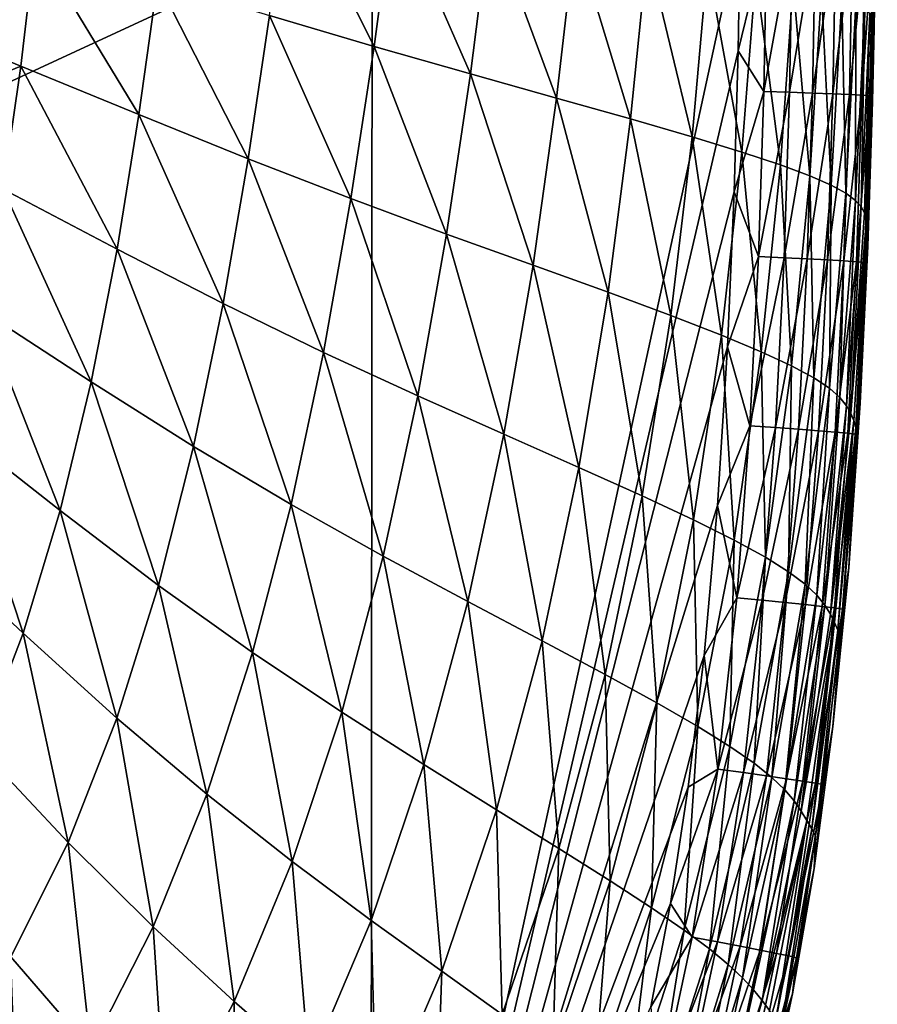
# Model space of a CAD drawing. Header units: metres. Extents: x -82 to 113, y -109 to 109.
# Tile 47 of 256: x 1.26 to 7.58, y -96.27 to -89.01. Entities that reach past the tile are written whole.
import ezdxf

# ---------------------------------------------------------------- set-up
doc = ezdxf.new("R2010")
doc.units = ezdxf.units.M
doc.layers.add('solid_20_382_013_XXX', color=7, linetype='CONTINUOUS')

msp = doc.modelspace()

# ---------------------------------------------------------------- linework, layer by layer
at = {"layer": 'solid_20_382_013_XXX'}
for points in [[(-4.684467, -80.998611, -22.829973), (-4.686957, -92.19162, -22.700603), (3.860747, -88.233383, -22.715584)], [(7.547602, -88.999298, -37.507481), (7.582505, -87.653526, -34.393822), (7.555848, -89.02813, -34.381062)], [(7.555848, -89.02813, -34.381062), (7.582505, -87.653526, -34.393822), (7.558202, -89.053566, -30.997734)], [(7.582505, -87.653526, -34.393822), (7.582045, -87.667824, -31.007936), (7.558202, -89.053566, -30.997734)], [(7.558202, -89.053566, -30.997734), (7.582045, -87.667824, -31.007936), (7.558691, -89.07444, -27.356121)], [(7.582045, -87.667824, -31.007936), (7.580153, -87.679466, -27.362318), (7.558691, -89.07444, -27.356121)], [(7.558691, -89.07444, -27.356121), (7.580153, -87.679466, -27.362318), (7.567507, -88.628571, -23.709093)], [(3.104944, -88.982361, -58.000076), (3.243237, -87.958221, -58.012081), (3.874588, -89.21022, -57.508812)], [(3.243237, -87.958221, -58.012081), (4.021556, -88.122986, -57.509167), (3.874588, -89.21022, -57.508812)], [(3.874588, -89.21022, -57.508812), (4.021556, -88.122986, -57.509167), (4.584293, -89.412979, -56.880447)], [(4.021556, -88.122986, -57.509167), (4.729401, -88.269348, -56.871201), (4.584293, -89.412979, -56.880447)], [(-4.686957, -92.19162, -22.700603), (3.850652, -100.852829, -22.51885), (3.860747, -88.233383, -22.715584)], [(3.860747, -88.233383, -22.715584), (3.850652, -100.852829, -22.51885), (6.57182, -88.327301, -22.712862)], [(3.850652, -100.852829, -22.51885), (6.556219, -89.244064, -22.699995), (6.57182, -88.327301, -22.712862)], [(4.584293, -89.412979, -56.880447), (4.729401, -88.269348, -56.871201), (5.219023, -89.590881, -56.094418)], [(4.729401, -88.269348, -56.871201), (5.355524, -88.397415, -56.079155), (5.219023, -89.590881, -56.094418)], [(6.76941, -88.375954, -22.731899), (6.57182, -88.327301, -22.712862), (6.556219, -89.244064, -22.699995)], [(5.219023, -89.590881, -56.094418), (5.355524, -88.397415, -56.079155), (5.765186, -89.744835, -55.13607)], [(5.355524, -88.397415, -56.079155), (5.890319, -88.507866, -55.118946), (5.765186, -89.744835, -55.13607)], [(6.746852, -89.543037, -22.715454), (6.76941, -88.375954, -22.731899), (6.556219, -89.244064, -22.699995)], [(6.957801, -88.379402, -22.789768), (6.76941, -88.375954, -22.731899), (6.746852, -89.543037, -22.715454)], [(6.935269, -89.548637, -22.773321), (6.957801, -88.379402, -22.789768), (6.746852, -89.543037, -22.715454)], [(7.128304, -88.383072, -22.88179), (6.957801, -88.379402, -22.789768), (6.935269, -89.548637, -22.773321)], [(7.105786, -89.554268, -22.86537), (7.128304, -88.383072, -22.88179), (6.935269, -89.548637, -22.773321)], [(7.276871, -88.386848, -23.003914), (7.128304, -88.383072, -22.88179), (7.105786, -89.554268, -22.86537)], [(7.25435, -89.559776, -22.987541), (7.276871, -88.386848, -23.003914), (7.105786, -89.554268, -22.86537)], [(7.39945, -88.390633, -23.152086), (7.276871, -88.386848, -23.003914), (7.25435, -89.559776, -22.987541)], [(7.376909, -89.564995, -23.13578), (7.39945, -88.390633, -23.152086), (7.25435, -89.559776, -22.987541)], [(7.491993, -88.394295, -23.322258), (7.39945, -88.390633, -23.152086), (7.376909, -89.564995, -23.13578)], [(7.469409, -89.569771, -23.306032), (7.491993, -88.394295, -23.322258), (7.376909, -89.564995, -23.13578)], [(7.550448, -88.397728, -23.510378), (7.491993, -88.394295, -23.322258), (7.469409, -89.569771, -23.306032)], [(7.527799, -89.573936, -23.494236), (7.550448, -88.397728, -23.510378), (7.469409, -89.569771, -23.306032)], [(7.567507, -88.628571, -23.709093), (7.550448, -88.397728, -23.510378), (7.527799, -89.573936, -23.494236)], [(1.271547, -89.354904, -58.642494), (0.322404, -88.966232, -58.869041), (1.378391, -88.451942, -58.675568)], [(1.271547, -89.354904, -58.642494), (1.378391, -88.451942, -58.675568), (2.142294, -89.712776, -58.353897)], [(1.378391, -88.451942, -58.675568), (2.278205, -88.729523, -58.380009), (2.142294, -89.712776, -58.353897)], [(5.765186, -89.744835, -55.13607), (5.890319, -88.507866, -55.118946), (6.219066, -89.876579, -53.997253)], [(5.890319, -88.507866, -55.118946), (6.332583, -88.602074, -53.981846), (6.219066, -89.876579, -53.997253)], [(6.219066, -89.876579, -53.997253), (6.332583, -88.602074, -53.981846), (6.584548, -89.988426, -52.673302)], [(6.332583, -88.602074, -53.981846), (6.687501, -88.681839, -52.661919), (6.584548, -89.988426, -52.673302)], [(6.584548, -89.988426, -52.673302), (6.687501, -88.681839, -52.661919), (6.869813, -90.083046, -51.158409)], [(6.687501, -88.681839, -52.661919), (6.963724, -88.749184, -51.152134), (6.869813, -90.083046, -51.158409)], [(7.547153, -89.616272, -23.695595), (7.567507, -88.628571, -23.709093), (7.527799, -89.573936, -23.494236)], [(7.558691, -89.07444, -27.356121), (7.567507, -88.628571, -23.709093), (7.547153, -89.616272, -23.695595)], [(2.142294, -89.712776, -58.353897), (2.278205, -88.729523, -58.380009), (2.946968, -90.038452, -57.98204)], [(2.278205, -88.729523, -58.380009), (3.104944, -88.982361, -58.000076), (2.946968, -90.038452, -57.98204)], [(6.869813, -90.083046, -51.158409), (6.963724, -88.749184, -51.152134), (7.085373, -90.1633, -49.442677)], [(6.963724, -88.749184, -51.152134), (7.171636, -88.806198, -49.441849), (7.085373, -90.1633, -49.442677)], [(7.085373, -90.1633, -49.442677), (7.171636, -88.806198, -49.441849), (7.241969, -90.232086, -47.515808)], [(7.171636, -88.806198, -49.441849), (7.321785, -88.854958, -47.520069), (7.241969, -90.232086, -47.515808)], [(7.241969, -90.232086, -47.515808), (7.321785, -88.854958, -47.520069), (7.350237, -90.291969, -45.367512)], [(7.321785, -88.854958, -47.520069), (7.42454, -88.897308, -45.375992), (7.350237, -90.291969, -45.367512)], [(7.350237, -90.291969, -45.367512), (7.42454, -88.897308, -45.375992), (7.420629, -90.344933, -42.98748)], [(7.42454, -88.897308, -45.375992), (7.489931, -88.934631, -42.999111), (7.420629, -90.344933, -42.98748)], [(1.271547, -89.354904, -58.642494), (0.227675, -89.78315, -58.832409), (0.322404, -88.966232, -58.869041)], [(2.946968, -90.038452, -57.98204), (3.104944, -88.982361, -58.000076), (3.703869, -90.331886, -57.498867)], [(3.104944, -88.982361, -58.000076), (3.874588, -89.21022, -57.508812), (3.703869, -90.331886, -57.498867)], [(7.420629, -90.344933, -42.98748), (7.489931, -88.934631, -42.999111), (7.463566, -90.392906, -40.365429)], [(7.489931, -88.934631, -42.999111), (7.527949, -88.968254, -40.378994), (7.463566, -90.392906, -40.365429)], [(7.463566, -90.392906, -40.365429), (7.527949, -88.968254, -40.378994), (7.48832, -90.437386, -37.493401)], [(7.527949, -88.968254, -40.378994), (7.547602, -88.999298, -37.507481), (7.48832, -90.437386, -37.493401)], [(7.48832, -90.437386, -37.493401), (7.547602, -88.999298, -37.507481), (7.555848, -89.02813, -34.381062)], [(7.48832, -90.437386, -37.493401), (7.555848, -89.02813, -34.381062), (7.501765, -90.478767, -34.368103)], [(7.501765, -90.478767, -34.368103), (7.555848, -89.02813, -34.381062), (7.509135, -90.515533, -30.987509)], [(7.555848, -89.02813, -34.381062), (7.558202, -89.053566, -30.997734), (7.509135, -90.515533, -30.987509)], [(7.509135, -90.515533, -30.987509), (7.558202, -89.053566, -30.997734), (7.513973, -90.545784, -27.349857)], [(7.558202, -89.053566, -30.997734), (7.558691, -89.07444, -27.356121), (7.513973, -90.545784, -27.349857)], [(7.513973, -90.545784, -27.349857), (7.558691, -89.07444, -27.356121), (7.547153, -89.616272, -23.695595)], [(3.703869, -90.331886, -57.498867), (3.874588, -89.21022, -57.508812), (4.40971, -90.593163, -56.877419)], [(3.850652, -100.852829, -22.51885), (6.527443, -90.281677, -22.68511), (6.556219, -89.244064, -22.699995)], [(3.874588, -89.21022, -57.508812), (4.584293, -89.412979, -56.880447), (4.40971, -90.593163, -56.877419)], [(6.746852, -89.543037, -22.715454), (6.556219, -89.244064, -22.699995), (6.527443, -90.281677, -22.68511)], [(1.141974, -90.262436, -58.609833), (0.227675, -89.78315, -58.832409), (1.271547, -89.354904, -58.642494)], [(1.141974, -90.262436, -58.609833), (1.271547, -89.354904, -58.642494), (1.982365, -90.703049, -58.325878)], [(1.271547, -89.354904, -58.642494), (2.142294, -89.712776, -58.353897), (1.982365, -90.703049, -58.325878)], [(4.40971, -90.593163, -56.877419), (4.584293, -89.412979, -56.880447), (5.046996, -90.822701, -56.096184)], [(4.584293, -89.412979, -56.880447), (5.219023, -89.590881, -56.094418), (5.046996, -90.822701, -56.096184)], [(6.707084, -90.75811, -22.697876), (6.746852, -89.543037, -22.715454), (6.527443, -90.281677, -22.68511)], [(6.935269, -89.548637, -22.773321), (6.746852, -89.543037, -22.715454), (6.707084, -90.75811, -22.697876)], [(6.895506, -90.766693, -22.755747), (6.935269, -89.548637, -22.773321), (6.707084, -90.75811, -22.697876)], [(7.105786, -89.554268, -22.86537), (6.935269, -89.548637, -22.773321), (6.895506, -90.766693, -22.755747)], [(7.066013, -90.77504, -22.847836), (7.105786, -89.554268, -22.86537), (6.895506, -90.766693, -22.755747)], [(7.25435, -89.559776, -22.987541), (7.105786, -89.554268, -22.86537), (7.066013, -90.77504, -22.847836)], [(7.214547, -90.782936, -22.970083), (7.25435, -89.559776, -22.987541), (7.066013, -90.77504, -22.847836)], [(7.376909, -89.564995, -23.13578), (7.25435, -89.559776, -22.987541), (7.214547, -90.782936, -22.970083)], [(5.046996, -90.822701, -56.096184), (5.219023, -89.590881, -56.094418), (5.599381, -91.021652, -55.140045)], [(5.219023, -89.590881, -56.094418), (5.765186, -89.744835, -55.13607), (5.599381, -91.021652, -55.140045)], [(7.337052, -90.790138, -23.118423), (7.376909, -89.564995, -23.13578), (7.214547, -90.782936, -22.970083)], [(7.469409, -89.569771, -23.306032), (7.376909, -89.564995, -23.13578), (7.337052, -90.790138, -23.118423)], [(7.429473, -90.796432, -23.288794), (7.469409, -89.569771, -23.306032), (7.337052, -90.790138, -23.118423)], [(7.527799, -89.573936, -23.494236), (7.469409, -89.569771, -23.306032), (7.429473, -90.796432, -23.288794)], [(7.487753, -90.801582, -23.477127), (7.527799, -89.573936, -23.494236), (7.429473, -90.796432, -23.288794)], [(7.547153, -89.616272, -23.695595), (7.527799, -89.573936, -23.494236), (7.487753, -90.801582, -23.477127)], [(7.512863, -90.681969, -23.68087), (7.547153, -89.616272, -23.695595), (7.487753, -90.801582, -23.477127)], [(7.513973, -90.545784, -27.349857), (7.547153, -89.616272, -23.695595), (7.512863, -90.681969, -23.68087)], [(1.982365, -90.703049, -58.325878), (2.142294, -89.712776, -58.353897), (2.762685, -91.103477, -57.958698)], [(2.142294, -89.712776, -58.353897), (2.946968, -90.038452, -57.98204), (2.762685, -91.103477, -57.958698)], [(5.599381, -91.021652, -55.140045), (5.765186, -89.744835, -55.13607), (6.061143, -91.192108, -54.001057)], [(5.765186, -89.744835, -55.13607), (6.219066, -89.876579, -53.997253), (6.061143, -91.192108, -54.001057)], [(6.061143, -91.192108, -54.001057), (6.219066, -89.876579, -53.997253), (6.434854, -91.336823, -52.675182)], [(6.219066, -89.876579, -53.997253), (6.584548, -89.988426, -52.673302), (6.434854, -91.336823, -52.675182)], [(6.434854, -91.336823, -52.675182), (6.584548, -89.988426, -52.673302), (6.728004, -91.459084, -51.157303)], [(6.584548, -89.988426, -52.673302), (6.869813, -90.083046, -51.158409), (6.728004, -91.459084, -51.157303)], [(2.762685, -91.103477, -57.958698), (2.946968, -90.038452, -57.98204), (3.502457, -91.463943, -57.480103)], [(2.946968, -90.038452, -57.98204), (3.703869, -90.331886, -57.498867), (3.502457, -91.463943, -57.480103)], [(6.728004, -91.459084, -51.157303), (6.869813, -90.083046, -51.158409), (6.951029, -91.562584, -49.438076)], [(6.869813, -90.083046, -51.158409), (7.085373, -90.1633, -49.442677), (6.951029, -91.562584, -49.438076)], [(6.951029, -91.562584, -49.438076), (7.085373, -90.1633, -49.442677), (7.114645, -91.651047, -47.507736)], [(7.085373, -90.1633, -49.442677), (7.241969, -90.232086, -47.515808), (7.114645, -91.651047, -47.507736)], [(0.983247, -91.156342, -58.577988), (1.141974, -90.262436, -58.609833), (1.791686, -91.680923, -58.296337)], [(1.141974, -90.262436, -58.609833), (1.982365, -90.703049, -58.325878), (1.791686, -91.680923, -58.296337)], [(3.850652, -100.852829, -22.51885), (6.478468, -91.422432, -22.66835), (6.527443, -90.281677, -22.68511)], [(6.707084, -90.75811, -22.697876), (6.527443, -90.281677, -22.68511), (6.478468, -91.422432, -22.66835)], [(7.114645, -91.651047, -47.507736), (7.241969, -90.232086, -47.515808), (7.22958, -91.727821, -45.356445)], [(7.241969, -90.232086, -47.515808), (7.350237, -90.291969, -45.367512), (7.22958, -91.727821, -45.356445)], [(3.502457, -91.463943, -57.480103), (3.703869, -90.331886, -57.498867), (4.198318, -91.784821, -56.862839)], [(3.703869, -90.331886, -57.498867), (4.40971, -90.593163, -56.877419), (4.198318, -91.784821, -56.862839)], [(7.22958, -91.727821, -45.356445), (7.350237, -90.291969, -45.367512), (7.306572, -91.795586, -42.974186)], [(7.350237, -90.291969, -45.367512), (7.420629, -90.344933, -42.98748), (7.306572, -91.795586, -42.974186)], [(7.306572, -91.795586, -42.974186), (7.420629, -90.344933, -42.98748), (7.356351, -91.856941, -40.350948)], [(7.420629, -90.344933, -42.98748), (7.463566, -90.392906, -40.365429), (7.356351, -91.856941, -40.350948)], [(7.356351, -91.856941, -40.350948), (7.463566, -90.392906, -40.365429), (7.388334, -91.913872, -37.479008)], [(7.463566, -90.392906, -40.365429), (7.48832, -90.437386, -37.493401), (7.388334, -91.913872, -37.479008)], [(7.388334, -91.913872, -37.479008), (7.48832, -90.437386, -37.493401), (7.501765, -90.478767, -34.368103)], [(7.388334, -91.913872, -37.479008), (7.501765, -90.478767, -34.368103), (7.409211, -91.966827, -34.355209)], [(7.409211, -91.966827, -34.355209), (7.501765, -90.478767, -34.368103), (7.423793, -92.01403, -30.977457)], [(7.501765, -90.478767, -34.368103), (7.509135, -90.515533, -30.987509), (7.423793, -92.01403, -30.977457)], [(7.423793, -92.01403, -30.977457), (7.509135, -90.515533, -30.987509), (7.434924, -92.05291, -27.34362)], [(7.509135, -90.515533, -30.987509), (7.513973, -90.545784, -27.349857), (7.434924, -92.05291, -27.34362)], [(7.434924, -92.05291, -27.34362), (7.513973, -90.545784, -27.349857), (7.456918, -91.838737, -23.664711)], [(7.513973, -90.545784, -27.349857), (7.512863, -90.681969, -23.68087), (7.456918, -91.838737, -23.664711)], [(4.198318, -91.784821, -56.862839), (4.40971, -90.593163, -56.877419), (4.831614, -92.066757, -56.08503)], [(4.40971, -90.593163, -56.877419), (5.046996, -90.822701, -56.096184), (4.831614, -92.066757, -56.08503)], [(1.791686, -91.680923, -58.296337), (1.982365, -90.703049, -58.325878), (2.545115, -92.156921, -57.930653)], [(1.982365, -90.703049, -58.325878), (2.762685, -91.103477, -57.958698), (2.545115, -92.156921, -57.930653)], [(7.456918, -91.838737, -23.664711), (7.512863, -90.681969, -23.68087), (7.487753, -90.801582, -23.477127)], [(6.643039, -92.005913, -22.679344), (6.707084, -90.75811, -22.697876), (6.478468, -91.422432, -22.66835)], [(6.895506, -90.766693, -22.755747), (6.707084, -90.75811, -22.697876), (6.643039, -92.005913, -22.679344)], [(6.831398, -92.018562, -22.737217), (6.895506, -90.766693, -22.755747), (6.643039, -92.005913, -22.679344)], [(7.066013, -90.77504, -22.847836), (6.895506, -90.766693, -22.755747), (6.831398, -92.018562, -22.737217)], [(7.001825, -92.030609, -22.829367), (7.066013, -90.77504, -22.847836), (6.831398, -92.018562, -22.737217)], [(7.214547, -90.782936, -22.970083), (7.066013, -90.77504, -22.847836), (7.001825, -92.030609, -22.829367)], [(7.150258, -92.041733, -22.951717), (7.214547, -90.782936, -22.970083), (7.001825, -92.030609, -22.829367)], [(7.337052, -90.790138, -23.118423), (7.214547, -90.782936, -22.970083), (7.150258, -92.041733, -22.951717)], [(7.272639, -92.051613, -23.100197), (7.337052, -90.790138, -23.118423), (7.150258, -92.041733, -22.951717)], [(7.429473, -90.796432, -23.288794), (7.337052, -90.790138, -23.118423), (7.272639, -92.051613, -23.100197)], [(7.364908, -92.059952, -23.270729), (7.429473, -90.796432, -23.288794), (7.272639, -92.051613, -23.100197)], [(7.487753, -90.801582, -23.477127), (7.429473, -90.796432, -23.288794), (7.364908, -92.059952, -23.270729)], [(4.831614, -92.066757, -56.08503), (5.046996, -90.822701, -56.096184), (5.384487, -92.311165, -55.131245)], [(5.046996, -90.822701, -56.096184), (5.599381, -91.021652, -55.140045), (5.384487, -92.311165, -55.131245)], [(7.423005, -92.066422, -23.459242), (7.487753, -90.801582, -23.477127), (7.364908, -92.059952, -23.270729)], [(7.456918, -91.838737, -23.664711), (7.487753, -90.801582, -23.477127), (7.423005, -92.066422, -23.459242)], [(5.384487, -92.311165, -55.131245), (5.599381, -91.021652, -55.140045), (5.849771, -92.520462, -53.99342)], [(5.599381, -91.021652, -55.140045), (6.061143, -91.192108, -54.001057), (5.849771, -92.520462, -53.99342)], [(0.788554, -92.021118, -58.54697), (0.983247, -91.156342, -58.577988), (1.563129, -92.629547, -58.265354)], [(0.983247, -91.156342, -58.577988), (1.791686, -91.680923, -58.296337), (1.563129, -92.629547, -58.265354)], [(2.545115, -92.156921, -57.930653), (2.762685, -91.103477, -57.958698), (3.263244, -92.584854, -57.453373)], [(2.762685, -91.103477, -57.958698), (3.502457, -91.463943, -57.480103), (3.263244, -92.584854, -57.453373)], [(5.849771, -92.520462, -53.99342), (6.061143, -91.192108, -54.001057), (6.228781, -92.697815, -52.667553)], [(6.061143, -91.192108, -54.001057), (6.434854, -91.336823, -52.675182), (6.228781, -92.697815, -52.667553)], [(6.228781, -92.697815, -52.667553), (6.434854, -91.336823, -52.675182), (6.528161, -92.847107, -51.148724)], [(6.434854, -91.336823, -52.675182), (6.728004, -91.459084, -51.157303), (6.528161, -92.847107, -51.148724)], [(3.850652, -100.852829, -22.51885), (6.404334, -92.59169, -22.650747), (6.478468, -91.422432, -22.66835)], [(6.643039, -92.005913, -22.679344), (6.478468, -91.422432, -22.66835), (6.404334, -92.59169, -22.650747)], [(3.263244, -92.584854, -57.453373), (3.502457, -91.463943, -57.480103), (3.942941, -92.965401, -56.837746)], [(3.502457, -91.463943, -57.480103), (4.198318, -91.784821, -56.862839), (3.942941, -92.965401, -56.837746)], [(6.528161, -92.847107, -51.148724), (6.728004, -91.459084, -51.157303), (6.758069, -92.972862, -49.42794)], [(6.728004, -91.459084, -51.157303), (6.951029, -91.562584, -49.438076), (6.758069, -92.972862, -49.42794)], [(6.758069, -92.972862, -49.42794), (6.951029, -91.562584, -49.438076), (6.929005, -93.079659, -47.495811)], [(6.951029, -91.562584, -49.438076), (7.114645, -91.651047, -47.507736), (6.929005, -93.079659, -47.495811)], [(6.929005, -93.079659, -47.495811), (7.114645, -91.651047, -47.507736), (7.051597, -93.171677, -45.342854)], [(7.114645, -91.651047, -47.507736), (7.22958, -91.727821, -45.356445), (7.051597, -93.171677, -45.342854)], [(1.563129, -92.629547, -58.265354), (1.791686, -91.680923, -58.296337), (2.286922, -93.180763, -57.898361)], [(1.791686, -91.680923, -58.296337), (2.545115, -92.156921, -57.930653), (2.286922, -93.180763, -57.898361)], [(7.051597, -93.171677, -45.342854), (7.22958, -91.727821, -45.356445), (7.136703, -93.252373, -42.959404)], [(7.22958, -91.727821, -45.356445), (7.306572, -91.795586, -42.974186), (7.136703, -93.252373, -42.959404)], [(3.942941, -92.965401, -56.837746), (4.198318, -91.784821, -56.862839), (4.565577, -93.299522, -56.062016)], [(4.198318, -91.784821, -56.862839), (4.831614, -92.066757, -56.08503), (4.565577, -93.299522, -56.062016)], [(7.136703, -93.252373, -42.959404), (7.306572, -91.795586, -42.974186), (7.195202, -93.325089, -40.335808)], [(7.306572, -91.795586, -42.974186), (7.356351, -91.856941, -40.350948), (7.195202, -93.325089, -40.335808)], [(7.195202, -93.325089, -40.335808), (7.356351, -91.856941, -40.350948), (7.236507, -93.392387, -37.464584)], [(7.356351, -91.856941, -40.350948), (7.388334, -91.913872, -37.479008), (7.236507, -93.392387, -37.464584)], [(7.371587, -93.050201, -23.647617), (7.456918, -91.838737, -23.664711), (7.423005, -92.066422, -23.459242)], [(7.434924, -92.05291, -27.34362), (7.456918, -91.838737, -23.664711), (7.371587, -93.050201, -23.647617)], [(7.236507, -93.392387, -37.464584), (7.388334, -91.913872, -37.479008), (7.409211, -91.966827, -34.355209)], [(0.551123, -92.841812, -58.516754), (0.788554, -92.021118, -58.54697), (1.289608, -93.532616, -58.233009)], [(0.788554, -92.021118, -58.54697), (1.563129, -92.629547, -58.265354), (1.289608, -93.532616, -58.233009)], [(6.54649, -93.271141, -22.660061), (6.643039, -92.005913, -22.679344), (6.404334, -92.59169, -22.650747)], [(6.831398, -92.018562, -22.737217), (6.643039, -92.005913, -22.679344), (6.54649, -93.271141, -22.660061)], [(6.734613, -93.289215, -22.717936), (6.831398, -92.018562, -22.737217), (6.54649, -93.271141, -22.660061)], [(7.001825, -92.030609, -22.829367), (6.831398, -92.018562, -22.737217), (6.734613, -93.289215, -22.717936)], [(7.236507, -93.392387, -37.464584), (7.409211, -91.966827, -34.355209), (7.267001, -93.45488, -34.342648)], [(7.267001, -93.45488, -34.342648), (7.409211, -91.966827, -34.355209), (7.290923, -93.510658, -30.967768)], [(7.409211, -91.966827, -34.355209), (7.423793, -92.01403, -30.977457), (7.290923, -93.510658, -30.967768)], [(7.290923, -93.510658, -30.967768), (7.423793, -92.01403, -30.977457), (7.310202, -93.556595, -27.337502)], [(7.423793, -92.01403, -30.977457), (7.434924, -92.05291, -27.34362), (7.310202, -93.556595, -27.337502)], [(4.565577, -93.299522, -56.062016), (4.831614, -92.066757, -56.08503), (5.112934, -93.588913, -55.110596)], [(4.831614, -92.066757, -56.08503), (5.384487, -92.311165, -55.131245), (5.112934, -93.588913, -55.110596)], [(6.904796, -93.306183, -22.810158), (7.001825, -92.030609, -22.829367), (6.734613, -93.289215, -22.717936)], [(7.150258, -92.041733, -22.951717), (7.001825, -92.030609, -22.829367), (6.904796, -93.306183, -22.810158)], [(7.052977, -93.321609, -22.932642), (7.150258, -92.041733, -22.951717), (6.904796, -93.306183, -22.810158)], [(7.272639, -92.051613, -23.100197), (7.150258, -92.041733, -22.951717), (7.052977, -93.321609, -22.932642)], [(7.175096, -93.33506, -23.081299), (7.272639, -92.051613, -23.100197), (7.052977, -93.321609, -22.932642)], [(7.364908, -92.059952, -23.270729), (7.272639, -92.051613, -23.100197), (7.175096, -93.33506, -23.081299)], [(7.267092, -93.3461, -23.252045), (7.364908, -92.059952, -23.270729), (7.175096, -93.33506, -23.081299)], [(7.423005, -92.066422, -23.459242), (7.364908, -92.059952, -23.270729), (7.267092, -93.3461, -23.252045)], [(7.324906, -93.354294, -23.440788), (7.423005, -92.066422, -23.459242), (7.267092, -93.3461, -23.252045)], [(7.310202, -93.556595, -27.337502), (7.434924, -92.05291, -27.34362), (7.371587, -93.050201, -23.647617)], [(7.371587, -93.050201, -23.647617), (7.423005, -92.066422, -23.459242), (7.324906, -93.354294, -23.440788)], [(2.286922, -93.180763, -57.898361), (2.545115, -92.156921, -57.930653), (2.978961, -93.675529, -57.419628)], [(2.545115, -92.156921, -57.930653), (3.263244, -92.584854, -57.453373), (2.978961, -93.675529, -57.419628)], [(-4.686957, -92.19162, -22.700603), (-4.714037, -103.392113, -22.535809), (3.850652, -100.852829, -22.51885)], [(5.112934, -93.588913, -55.110596), (5.384487, -92.311165, -55.131245), (5.576975, -93.836296, -53.975048)], [(5.384487, -92.311165, -55.131245), (5.849771, -92.520462, -53.99342), (5.576975, -93.836296, -53.975048)], [(5.576975, -93.836296, -53.975048), (5.849771, -92.520462, -53.99342), (5.957885, -94.04525, -52.650902)], [(5.849771, -92.520462, -53.99342), (6.228781, -92.697815, -52.667553), (5.957885, -94.04525, -52.650902)], [(2.978961, -93.675529, -57.419628), (3.263244, -92.584854, -57.453373), (3.636569, -94.114861, -56.803471)], [(3.263244, -92.584854, -57.453373), (3.942941, -92.965401, -56.837746), (3.636569, -94.114861, -56.803471)], [(3.850652, -100.852829, -22.51885), (6.305694, -93.697243, -22.633718), (6.404334, -92.59169, -22.650747)], [(6.54649, -93.271141, -22.660061), (6.404334, -92.59169, -22.650747), (6.305694, -93.697243, -22.633718)], [(1.289608, -93.532616, -58.233009), (1.563129, -92.629547, -58.265354), (1.980822, -94.157516, -57.862305)], [(1.563129, -92.629547, -58.265354), (2.286922, -93.180763, -57.898361), (1.980822, -94.157516, -57.862305)], [(5.957885, -94.04525, -52.650902), (6.228781, -92.697815, -52.667553), (6.261375, -94.2202, -51.132999)], [(6.228781, -92.697815, -52.667553), (6.528161, -92.847107, -51.148724), (6.261375, -94.2202, -51.132999)], [(0.551123, -92.841812, -58.516754), (1.289608, -93.532616, -58.233009), (0.96455, -94.377518, -58.199478)], [(6.261375, -94.2202, -51.132999), (6.528161, -92.847107, -51.148724), (6.497159, -94.366524, -49.412502)], [(6.528161, -92.847107, -51.148724), (6.758069, -92.972862, -49.42794), (6.497159, -94.366524, -49.412502)], [(3.636569, -94.114861, -56.803471), (3.942941, -92.965401, -56.837746), (4.242115, -94.500046, -56.028652)], [(3.942941, -92.965401, -56.837746), (4.565577, -93.299522, -56.062016), (4.242115, -94.500046, -56.028652)], [(6.497159, -94.366524, -49.412502), (6.758069, -92.972862, -49.42794), (6.67534, -94.48967, -47.480225)], [(6.758069, -92.972862, -49.42794), (6.929005, -93.079659, -47.495811), (6.67534, -94.48967, -47.480225)], [(6.67534, -94.48967, -47.480225), (6.929005, -93.079659, -47.495811), (6.806264, -94.594658, -45.326946)], [(6.929005, -93.079659, -47.495811), (7.051597, -93.171677, -45.342854), (6.806264, -94.594658, -45.326946)], [(7.255836, -94.219368, -23.630995), (7.371587, -93.050201, -23.647617), (7.324906, -93.354294, -23.440788)], [(7.310202, -93.556595, -27.337502), (7.371587, -93.050201, -23.647617), (7.255836, -94.219368, -23.630995)], [(1.980822, -94.157516, -57.862305), (2.286922, -93.180763, -57.898361), (2.642411, -94.717445, -57.379845)], [(2.286922, -93.180763, -57.898361), (2.978961, -93.675529, -57.419628), (2.642411, -94.717445, -57.379845)], [(6.806264, -94.594658, -45.326946), (7.051597, -93.171677, -45.342854), (6.900729, -94.685776, -42.943386)], [(7.051597, -93.171677, -45.342854), (7.136703, -93.252373, -42.959404), (6.900729, -94.685776, -42.943386)], [(6.900729, -94.685776, -42.943386), (7.136703, -93.252373, -42.959404), (6.969563, -94.767204, -40.320274)], [(7.136703, -93.252373, -42.959404), (7.195202, -93.325089, -40.335808), (6.969563, -94.767204, -40.320274)], [(4.242115, -94.500046, -56.028652), (4.565577, -93.299522, -56.062016), (4.777994, -94.833115, -55.079571)], [(4.565577, -93.299522, -56.062016), (5.112934, -93.588913, -55.110596), (4.777994, -94.833115, -55.079571)], [(6.408155, -94.534325, -22.640333), (6.54649, -93.271141, -22.660061), (6.305694, -93.697243, -22.633718)], [(6.734613, -93.289215, -22.717936), (6.54649, -93.271141, -22.660061), (6.408155, -94.534325, -22.640333)], [(6.595713, -94.559563, -22.698198), (6.734613, -93.289215, -22.717936), (6.408155, -94.534325, -22.640333)], [(6.904796, -93.306183, -22.810158), (6.734613, -93.289215, -22.717936), (6.595713, -94.559563, -22.698198)], [(6.765347, -94.583023, -22.790504), (6.904796, -93.306183, -22.810158), (6.595713, -94.559563, -22.698198)], [(7.052977, -93.321609, -22.932642), (6.904796, -93.306183, -22.810158), (6.765347, -94.583023, -22.790504)], [(6.913001, -94.604111, -22.913149), (7.052977, -93.321609, -22.932642), (6.765347, -94.583023, -22.790504)], [(7.175096, -93.33506, -23.081299), (7.052977, -93.321609, -22.932642), (6.913001, -94.604111, -22.913149)], [(7.034619, -94.622231, -23.062027), (7.175096, -93.33506, -23.081299), (6.913001, -94.604111, -22.913149)], [(6.969563, -94.767204, -40.320274), (7.195202, -93.325089, -40.335808), (7.022012, -94.842148, -37.450394)], [(7.195202, -93.325089, -40.335808), (7.236507, -93.392387, -37.464584), (7.022012, -94.842148, -37.450394)], [(7.267092, -93.3461, -23.252045), (7.175096, -93.33506, -23.081299), (7.034619, -94.622231, -23.062027)], [(7.022012, -94.842148, -37.450394), (7.236507, -93.392387, -37.464584), (7.267001, -93.45488, -34.342648)], [(7.126145, -94.636803, -23.233034), (7.267092, -93.3461, -23.252045), (7.034619, -94.622231, -23.062027)], [(7.324906, -93.354294, -23.440788), (7.267092, -93.3461, -23.252045), (7.126145, -94.636803, -23.233034)], [(7.183525, -94.647224, -23.422066), (7.324906, -93.354294, -23.440788), (7.126145, -94.636803, -23.233034)], [(7.255836, -94.219368, -23.630995), (7.324906, -93.354294, -23.440788), (7.183525, -94.647224, -23.422066)], [(7.022012, -94.842148, -37.450394), (7.267001, -93.45488, -34.342648), (7.064013, -94.911491, -34.33062)], [(7.064013, -94.911491, -34.33062), (7.267001, -93.45488, -34.342648), (7.099083, -94.973366, -30.958584)], [(7.267001, -93.45488, -34.342648), (7.290923, -93.510658, -30.967768), (7.099083, -94.973366, -30.958584)], [(0.96455, -94.377518, -58.199478), (1.289608, -93.532616, -58.233009), (1.620116, -95.073433, -57.823151)], [(1.289608, -93.532616, -58.233009), (1.980822, -94.157516, -57.862305), (1.620116, -95.073433, -57.823151)], [(7.099083, -94.973366, -30.958584), (7.290923, -93.510658, -30.967768), (7.128061, -95.024292, -27.331587)], [(7.290923, -93.510658, -30.967768), (7.310202, -93.556595, -27.337502), (7.128061, -95.024292, -27.331587)], [(4.777994, -94.833115, -55.079571), (5.112934, -93.588913, -55.110596), (5.235844, -95.117111, -53.947189)], [(5.112934, -93.588913, -55.110596), (5.576975, -93.836296, -53.975048), (5.235844, -95.117111, -53.947189)], [(7.128061, -95.024292, -27.331587), (7.310202, -93.556595, -27.337502), (7.255836, -94.219368, -23.630995)], [(2.642411, -94.717445, -57.379845), (2.978961, -93.675529, -57.419628), (3.272304, -95.213715, -56.761398)], [(2.978961, -93.675529, -57.419628), (3.636569, -94.114861, -56.803471), (3.272304, -95.213715, -56.761398)], [(3.850652, -100.852829, -22.51885), (6.190109, -94.666733, -22.618488), (6.305694, -93.697243, -22.633718)], [(6.408155, -94.534325, -22.640333), (6.305694, -93.697243, -22.633718), (6.190109, -94.666733, -22.618488)], [(5.235844, -95.117111, -53.947189), (5.576975, -93.836296, -53.975048), (5.614915, -95.355988, -52.626205)], [(5.576975, -93.836296, -53.975048), (5.957885, -94.04525, -52.650902), (5.614915, -95.355988, -52.626205)], [(5.614915, -95.355988, -52.626205), (5.957885, -94.04525, -52.650902), (5.919973, -95.554733, -51.110859)], [(5.957885, -94.04525, -52.650902), (6.261375, -94.2202, -51.132999), (5.919973, -95.554733, -51.110859)], [(3.272304, -95.213715, -56.761398), (3.636569, -94.114861, -56.803471), (3.854614, -95.647972, -55.986526)], [(3.636569, -94.114861, -56.803471), (4.242115, -94.500046, -56.028652), (3.854614, -95.647972, -55.986526)], [(1.620116, -95.073433, -57.823151), (1.980822, -94.157516, -57.862305), (2.247117, -95.695877, -57.335258)], [(1.980822, -94.157516, -57.862305), (2.642411, -94.717445, -57.379845), (2.247117, -95.695877, -57.335258)], [(5.919973, -95.554733, -51.110859), (6.261375, -94.2202, -51.132999), (6.160159, -95.719551, -49.3923)], [(6.261375, -94.2202, -51.132999), (6.497159, -94.366524, -49.412502), (6.160159, -95.719551, -49.3923)], [(7.11647, -95.266006, -23.616053), (7.255836, -94.219368, -23.630995), (7.183525, -94.647224, -23.422066)], [(7.128061, -95.024292, -27.331587), (7.255836, -94.219368, -23.630995), (7.11647, -95.266006, -23.616053)], [(0.96455, -94.377518, -58.199478), (1.620116, -95.073433, -57.823151), (1.198404, -95.916695, -57.781658)], [(6.160159, -95.719551, -49.3923), (6.497159, -94.366524, -49.412502), (6.345037, -95.85672, -47.461391)], [(6.497159, -94.366524, -49.412502), (6.67534, -94.48967, -47.480225), (6.345037, -95.85672, -47.461391)], [(6.345037, -95.85672, -47.461391), (6.67534, -94.48967, -47.480225), (6.484513, -95.972153, -45.309074)], [(6.67534, -94.48967, -47.480225), (6.806264, -94.594658, -45.326946), (6.484513, -95.972153, -45.309074)], [(3.854614, -95.647972, -55.986526), (4.242115, -94.500046, -56.028652), (4.373145, -96.022598, -55.0397)], [(4.242115, -94.500046, -56.028652), (4.777994, -94.833115, -55.079571), (4.373145, -96.022598, -55.0397)], [(6.408155, -94.534325, -22.640333), (6.190109, -94.666733, -22.618488), (6.059238, -95.52404, -22.604805)], [(6.217924, -95.771576, -22.620581), (6.408155, -94.534325, -22.640333), (6.059238, -95.52404, -22.604805)], [(6.595713, -94.559563, -22.698198), (6.408155, -94.534325, -22.640333), (6.217924, -95.771576, -22.620581)], [(6.404339, -95.806175, -22.678421), (6.595713, -94.559563, -22.698198), (6.217924, -95.771576, -22.620581)], [(6.765347, -94.583023, -22.790504), (6.595713, -94.559563, -22.698198), (6.404339, -95.806175, -22.678421)], [(6.572895, -95.838097, -22.770815), (6.765347, -94.583023, -22.790504), (6.404339, -95.806175, -22.678421)], [(6.484513, -95.972153, -45.309074), (6.806264, -94.594658, -45.326946), (6.589114, -96.070984, -42.926445)], [(6.913001, -94.604111, -22.913149), (6.765347, -94.583023, -22.790504), (6.572895, -95.838097, -22.770815)], [(6.719551, -95.866562, -22.893641), (6.913001, -94.604111, -22.913149), (6.572895, -95.838097, -22.770815)], [(6.806264, -94.594658, -45.326946), (6.900729, -94.685776, -42.943386), (6.589114, -96.070984, -42.926445)], [(7.034619, -94.622231, -23.062027), (6.913001, -94.604111, -22.913149), (6.719551, -95.866562, -22.893641)], [(6.840267, -95.890762, -23.042774), (7.034619, -94.622231, -23.062027), (6.719551, -95.866562, -22.893641)], [(7.126145, -94.636803, -23.233034), (7.034619, -94.622231, -23.062027), (6.840267, -95.890762, -23.042774)], [(6.931003, -95.909912, -23.21409), (7.126145, -94.636803, -23.233034), (6.840267, -95.890762, -23.042774)], [(7.183525, -94.647224, -23.422066), (7.126145, -94.636803, -23.233034), (6.931003, -95.909912, -23.21409)], [(3.850652, -100.852829, -22.51885), (6.059238, -95.52404, -22.604805), (6.190109, -94.666733, -22.618488)], [(6.589114, -96.070984, -42.926445), (6.900729, -94.685776, -42.943386), (6.669423, -96.158264, -40.30463)], [(6.900729, -94.685776, -42.943386), (6.969563, -94.767204, -40.320274), (6.669423, -96.158264, -40.30463)], [(6.987718, -95.923203, -23.403465), (7.183525, -94.647224, -23.422066), (6.931003, -95.909912, -23.21409)], [(7.11647, -95.266006, -23.616053), (7.183525, -94.647224, -23.422066), (6.987718, -95.923203, -23.403465)], [(2.247117, -95.695877, -57.335258), (2.642411, -94.717445, -57.379845), (2.844165, -96.246376, -56.713223)], [(2.642411, -94.717445, -57.379845), (3.272304, -95.213715, -56.761398), (2.844165, -96.246376, -56.713223)], [(6.669423, -96.158264, -40.30463), (6.969563, -94.767204, -40.320274), (6.734326, -96.237907, -37.436646)], [(6.969563, -94.767204, -40.320274), (7.022012, -94.842148, -37.450394), (6.734326, -96.237907, -37.436646)], [(4.373145, -96.022598, -55.0397), (4.777994, -94.833115, -55.079571), (4.819711, -96.341026, -53.911163)], [(4.777994, -94.833115, -55.079571), (5.235844, -95.117111, -53.947189), (4.819711, -96.341026, -53.911163)], [(6.734326, -96.237907, -37.436646), (7.022012, -94.842148, -37.450394), (7.064013, -94.911491, -34.33062)], [(6.734326, -96.237907, -37.436646), (7.064013, -94.911491, -34.33062), (6.789177, -96.311188, -34.319286)], [(6.789177, -96.311188, -34.319286), (7.064013, -94.911491, -34.33062), (6.836645, -96.376465, -30.950008)], [(7.064013, -94.911491, -34.33062), (7.099083, -94.973366, -30.958584), (6.836645, -96.376465, -30.950008)], [(6.836645, -96.376465, -30.950008), (7.099083, -94.973366, -30.958584), (6.876352, -96.430115, -27.325945)], [(7.099083, -94.973366, -30.958584), (7.128061, -95.024292, -27.331587), (6.876352, -96.430115, -27.325945)], [(1.198404, -95.916695, -57.781658), (1.620116, -95.073433, -57.823151), (1.786969, -96.598038, -57.28722)], [(1.620116, -95.073433, -57.823151), (2.247117, -95.695877, -57.335258), (1.786969, -96.598038, -57.28722)], [(6.876352, -96.430115, -27.325945), (7.128061, -95.024292, -27.331587), (6.958136, -96.187927, -23.60288)], [(7.128061, -95.024292, -27.331587), (7.11647, -95.266006, -23.616053), (6.958136, -96.187927, -23.60288)], [(4.819711, -96.341026, -53.911163), (5.235844, -95.117111, -53.947189), (5.192887, -96.607567, -52.594498)], [(5.235844, -95.117111, -53.947189), (5.614915, -95.355988, -52.626205), (5.192887, -96.607567, -52.594498)], [(2.844165, -96.246376, -56.713223), (3.272304, -95.213715, -56.761398), (3.397626, -96.726967, -55.937572)], [(3.272304, -95.213715, -56.761398), (3.854614, -95.647972, -55.986526), (3.397626, -96.726967, -55.937572)], [(6.958136, -96.187927, -23.60288), (7.11647, -95.266006, -23.616053), (6.987718, -95.923203, -23.403465)], [(5.192887, -96.607567, -52.594498), (5.614915, -95.355988, -52.626205), (5.496564, -96.827774, -51.083084)], [(5.614915, -95.355988, -52.626205), (5.919973, -95.554733, -51.110859), (5.496564, -96.827774, -51.083084)], [(3.850652, -100.852829, -22.51885), (5.914696, -96.285393, -22.592505), (6.059238, -95.52404, -22.604805)], [(5.496564, -96.827774, -51.083084), (5.919973, -95.554733, -51.110859), (5.739217, -97.008636, -49.367916)], [(5.919973, -95.554733, -51.110859), (6.160159, -95.719551, -49.3923), (5.739217, -97.008636, -49.367916)], [(6.217924, -95.771576, -22.620581), (6.059238, -95.52404, -22.604805), (5.914696, -96.285393, -22.592505)], [(3.397626, -96.726967, -55.937572), (3.854614, -95.647972, -55.986526), (3.893296, -97.140434, -54.992901)], [(3.854614, -95.647972, -55.986526), (4.373145, -96.022598, -55.0397), (3.893296, -97.140434, -54.992901)], [(1.786969, -96.598038, -57.28722), (2.247117, -95.695877, -57.335258), (2.346643, -97.199272, -56.660797)], [(2.247117, -95.695877, -57.335258), (2.844165, -96.246376, -56.713223), (2.346643, -97.199272, -56.660797)], [(5.739217, -97.008636, -49.367916), (6.160159, -95.719551, -49.3923), (5.929767, -97.157272, -47.439758)], [(6.160159, -95.719551, -49.3923), (6.345037, -95.85672, -47.461391), (5.929767, -97.157272, -47.439758)], [(5.965858, -96.957634, -22.601315), (6.217924, -95.771576, -22.620581), (5.914696, -96.285393, -22.592505)], [(6.404339, -95.806175, -22.678421), (6.217924, -95.771576, -22.620581), (5.965858, -96.957634, -22.601315)], [(5.929767, -97.157272, -47.439758), (6.345037, -95.85672, -47.461391), (6.077535, -97.280411, -45.289612)], [(6.15002, -97.004288, -22.659098), (6.404339, -95.806175, -22.678421), (5.965858, -96.957634, -22.601315)], [(6.345037, -95.85672, -47.461391), (6.484513, -95.972153, -45.309074), (6.077535, -97.280411, -45.289612)], [(6.572895, -95.838097, -22.770815), (6.404339, -95.806175, -22.678421), (6.15002, -97.004288, -22.659098)], [(6.316488, -97.047127, -22.75157), (6.572895, -95.838097, -22.770815), (6.15002, -97.004288, -22.659098)], [(6.719551, -95.866562, -22.893641), (6.572895, -95.838097, -22.770815), (6.316488, -97.047127, -22.75157)], [(6.46126, -97.085075, -22.874584), (6.719551, -95.866562, -22.893641), (6.316488, -97.047127, -22.75157)], [(6.840267, -95.890762, -23.042774), (6.719551, -95.866562, -22.893641), (6.46126, -97.085075, -22.874584)], [(1.198404, -95.916695, -57.781658), (1.786969, -96.598038, -57.28722), (1.256315, -97.412384, -57.237175)], [(6.580336, -97.117073, -23.023996), (6.840267, -95.890762, -23.042774), (6.46126, -97.085075, -22.874584)], [(6.931003, -95.909912, -23.21409), (6.840267, -95.890762, -23.042774), (6.580336, -97.117073, -23.023996)], [(6.669711, -97.142067, -23.19566), (6.931003, -95.909912, -23.21409), (6.580336, -97.117073, -23.023996)], [(6.987718, -95.923203, -23.403465), (6.931003, -95.909912, -23.21409), (6.669711, -97.142067, -23.19566)], [(6.725387, -97.158981, -23.385427), (6.987718, -95.923203, -23.403465), (6.669711, -97.142067, -23.19566)], [(6.958136, -96.187927, -23.60288), (6.987718, -95.923203, -23.403465), (6.725387, -97.158981, -23.385427)], [(6.077535, -97.280411, -45.289612), (6.484513, -95.972153, -45.309074), (6.192568, -97.384079, -42.908913)], [(6.484513, -95.972153, -45.309074), (6.589114, -96.070984, -42.926445), (6.192568, -97.384079, -42.908913)], [(3.893296, -97.140434, -54.992901), (4.373145, -96.022598, -55.0397), (4.323594, -97.490585, -53.868675)], [(4.373145, -96.022598, -55.0397), (4.819711, -96.341026, -53.911163), (4.323594, -97.490585, -53.868675)], [(6.192568, -97.384079, -42.908913), (6.589114, -96.070984, -42.926445), (6.28498, -97.474197, -40.289154)], [(6.589114, -96.070984, -42.926445), (6.669423, -96.158264, -40.30463), (6.28498, -97.474197, -40.289154)], [(6.28498, -97.474197, -40.289154), (6.669423, -96.158264, -40.30463), (6.363107, -97.555435, -37.423561)], [(6.669423, -96.158264, -40.30463), (6.734326, -96.237907, -37.436646), (6.363107, -97.555435, -37.423561)], [(6.784052, -96.999222, -23.59132), (6.958136, -96.187927, -23.60288), (6.725387, -97.158981, -23.385427)], [(6.876352, -96.430115, -27.325945), (6.958136, -96.187927, -23.60288), (6.784052, -96.999222, -23.59132)], [(2.346643, -97.199272, -56.660797), (2.844165, -96.246376, -56.713223), (2.866305, -97.722786, -55.883904)], [(2.844165, -96.246376, -56.713223), (3.397626, -96.726967, -55.937572), (2.866305, -97.722786, -55.883904)], [(6.363107, -97.555435, -37.423561), (6.734326, -96.237907, -37.436646), (6.789177, -96.311188, -34.319286)]]:
    msp.add_3dface(points, dxfattribs=at)

doc.saveas('drawing.dxf')
